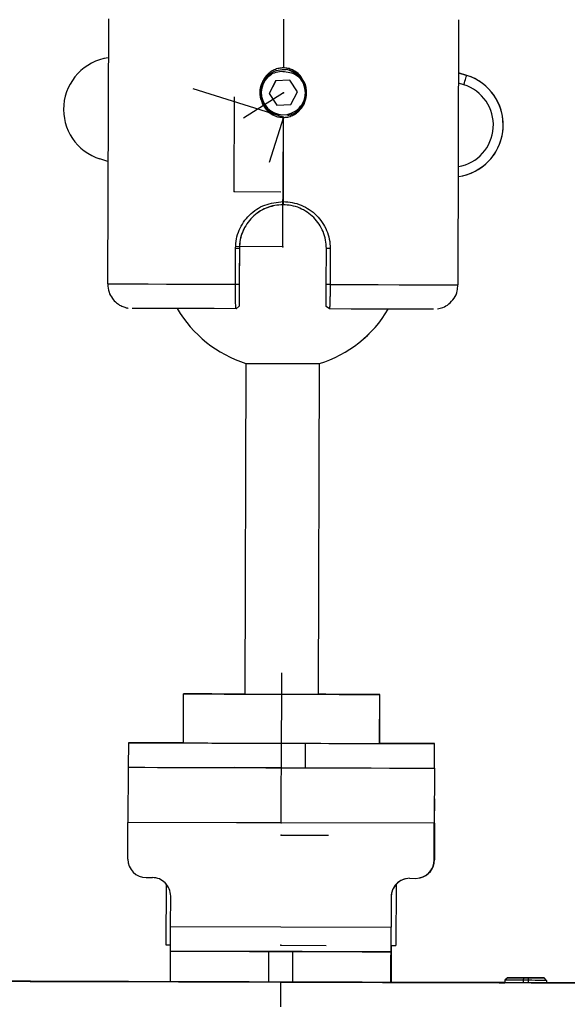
# Model space of a CAD drawing. Header units: millimetres. Extents: x -262 to 35, y 60 to 323.
# Tile 14 of 20: x -217 to -172, y 181 to 262. Entities that reach past the tile are written whole.
import ezdxf

# ---------------------------------------------------------------- set-up
doc = ezdxf.new("R2010")
doc.units = ezdxf.units.MM
doc.header["$PDSIZE"] = -1

msp = doc.modelspace()

# ---------------------------------------------------------------- linework, layer by layer
at = {"color": 7, "linetype": 'Continuous', "lineweight": 25}
for p, q in [((-209.275, 261.607), (-209.338, 239.957)), ((-194.979, 261.565), (-194.991, 257.59)), ((-180.738, 239.874), (-180.676, 261.524)), ((-209.595, 258.36), (-209.598, 258.359)), ((-209.285, 258.416), (-209.595, 258.36)), ((-195.622, 256.536), (-196.15, 255.509)), ((-195.621, 256.536), (-196.15, 255.509)), ((-195.971, 257.078), (-195.973, 257.081)), ((-194.468, 256.591), (-195.622, 256.536)), ((-193.843, 255.621), (-194.468, 256.591)), ((-180.024, 256.979), (-180.688, 257.188)), ((-180.688, 257.187), (-180.026, 256.978)), ((-180.026, 256.978), (-180.024, 256.979)), ((-180.267, 256.215), (-180.69, 256.349)), ((-196.15, 255.509), (-195.525, 254.538)), ((-196.15, 255.509), (-196.15, 255.509)), ((-196.15, 255.509), (-195.525, 254.538)), ((-194.372, 254.594), (-193.843, 255.621)), ((-195.525, 254.538), (-194.372, 254.594)), ((-195.525, 254.538), (-194.372, 254.594)), ((-195.525, 254.538), (-195.525, 254.538)), ((-195.002, 253.54), (-195.022, 246.672)), ((-209.309, 249.951), (-209.959, 250.155)), ((-180.387, 248.775), (-180.384, 248.775)), ((-195.022, 246.672), (-195.023, 246.415)), ((-198.905, 239.926), (-198.896, 242.876)), ((-198.896, 242.876), (-198.583, 242.875)), ((-198.583, 242.875), (-198.591, 239.925)), ((-198.582, 242.875), (-198.589, 240.475)), ((-198.582, 242.875), (-198.583, 242.875)), ((-191.492, 239.905), (-191.483, 242.855)), ((-191.17, 242.854), (-191.483, 242.855)), ((-191.17, 242.854), (-191.178, 239.904)), ((-198.905, 239.926), (-198.591, 239.925)), ((-198.591, 239.775), (-198.595, 238.375)), ((-191.178, 239.904), (-191.492, 239.905)), ((-198.854, 237.926), (-198.596, 238.132)), ((-191.239, 237.904), (-191.496, 238.111)), ((-198.056, 233.46), (-198.134, 206.46)), ((-192.134, 206.443), (-192.056, 233.443)), ((-203.147, 202.475), (-203.135, 206.475)), ((-203.135, 206.475), (-203.133, 206.475)), ((-187.135, 206.428), (-187.147, 202.428)), ((-187.145, 202.429), (-187.133, 206.429)), ((-187.133, 206.429), (-187.135, 206.428)), ((-207.646, 202.488), (-207.651, 200.488)), ((-193.202, 202.445), (-193.208, 200.445)), ((-187.145, 202.429), (-187.147, 202.428)), ((-182.651, 200.416), (-182.646, 202.416)), ((-207.66, 200.486), (-207.674, 195.986)), ((-207.66, 200.486), (-207.651, 200.488)), ((-207.66, 200.486), (-182.66, 200.414)), ((-201.654, 200.47), (-201.655, 200.47)), ((-201.647, 200.47), (-201.647, 200.47)), ((-200.151, 200.465), (-200.151, 200.465)), ((-195.153, 200.45), (-195.153, 200.451)), ((-190.151, 200.436), (-190.151, 200.437)), ((-188.656, 200.432), (-188.654, 200.432)), ((-182.66, 200.414), (-182.674, 195.914)), ((-182.66, 200.414), (-182.643, 200.418)), ((-182.655, 195.918), (-182.643, 200.418)), ((-182.643, 200.418), (-182.651, 200.418)), ((-182.667, 197.914), (-182.673, 195.914)), ((-182.667, 197.914), (-182.65, 197.918)), ((-182.664, 195.916), (-182.659, 197.916)), ((-182.656, 195.918), (-182.65, 197.918)), ((-207.682, 192.986), (-207.674, 195.986)), ((-182.674, 195.914), (-207.674, 195.986)), ((-182.683, 192.914), (-182.674, 195.914)), ((-182.682, 192.914), (-182.673, 195.914)), ((-182.655, 195.918), (-182.664, 192.918)), ((-182.656, 195.918), (-182.664, 192.918)), ((-182.656, 195.918), (-182.664, 195.918)), ((-182.683, 192.914), (-182.682, 192.914)), ((-182.664, 192.918), (-182.664, 192.918)), ((-206.187, 191.481), (-205.687, 191.48)), ((-184.687, 191.419), (-184.187, 191.418)), ((-183.859, 191.453), (-183.859, 191.453)), ((-183.841, 191.457), (-183.84, 191.457)), ((-204.568, 190.974), (-204.582, 185.979)), ((-185.79, 190.94), (-185.804, 185.925)), ((-204.198, 187.476), (-204.191, 189.976)), ((-186.191, 189.924), (-186.198, 187.424)), ((-186.19, 189.924), (-186.198, 187.424)), ((-186.19, 189.924), (-186.191, 189.924)), ((-204.205, 185.476), (-204.198, 187.476)), ((-204.198, 187.476), (-186.198, 187.424)), ((-186.212, 182.924), (-186.198, 187.424)), ((-186.205, 185.424), (-186.198, 187.424)), ((-204.582, 185.979), (-204.203, 185.978)), ((-186.202, 185.926), (-185.804, 185.925)), ((-186.184, 185.926), (-186.192, 182.928)), ((-186.183, 185.926), (-186.185, 185.428)), ((-204.213, 182.975), (-204.206, 185.475)), ((-204.206, 185.475), (-204.205, 185.476)), ((-186.205, 185.424), (-204.205, 185.476)), ((-196.208, 185.452), (-196.215, 182.952)), ((-194.208, 185.446), (-196.208, 185.452)), ((-194.215, 182.946), (-194.208, 185.446)), ((-186.206, 185.423), (-186.213, 182.923)), ((-186.205, 185.424), (-186.206, 185.423)), ((-186.191, 182.928), (-186.183, 185.428)), ((-186.183, 185.428), (-186.185, 185.428)), ((-176.708, 183.297), (-176.908, 183.097)), ((-176.706, 183.297), (-176.708, 183.297)), ((-175.408, 183.293), (-175.409, 183.093)), ((-175.408, 183.293), (-175.008, 183.292)), ((-175.006, 183.292), (-175.406, 183.293)), ((-194.215, 182.946), (-196.215, 182.952)), ((-195.218, 182.948), (-195.225, 180.939)), ((-186.213, 182.923), (-186.212, 182.924)), ((-186.192, 182.928), (-186.212, 182.928)), ((-186.192, 182.928), (-186.191, 182.928)), ((-177.376, 182.899), (-177.375, 182.899)), ((-176.908, 183.097), (-176.909, 182.897)), ((-175.009, 183.092), (-175.409, 183.093)), ((-175.409, 183.093), (-175.409, 182.893)), ((-175.008, 183.292), (-175.009, 183.092)), ((-175.009, 183.092), (-175.009, 182.892)), ((-173.508, 183.087), (-173.708, 183.288)), ((-173.708, 183.288), (-173.706, 183.288)), ((-173.507, 183.088), (-173.706, 183.288)), ((-173.508, 183.087), (-173.509, 182.887)), ((-173.507, 183.088), (-173.508, 183.087)), ((-173.507, 183.088), (-173.507, 182.887)), ((-173.058, 182.886), (-173.044, 182.886)), ((-173.044, 182.886), (-173.045, 182.886))]:
    msp.add_line(p, q, dxfattribs=at)
at = {"color": 7, "linetype": 'Continuous'}
for p, q in [((-194.99, 253.567), (-202.368, 255.891)), ((-199.002, 247.493), (-198.98, 255.229)), ((-194.995, 255.565), (-198.247, 253.471)), ((-194.995, 255.565), (-194.997, 255.564)), ((-194.99, 253.567), (-196.152, 249.878)), ((-195.029, 242.991), (-195.007, 250.726)), ((-199.002, 247.493), (-195.205, 247.483)), ((-195.029, 242.991), (-198.897, 243.002)), ((-195.151, 200.452), (-195.129, 208.187)), ((-195.164, 195.952), (-195.142, 203.687)), ((-195.151, 200.452), (-198.972, 200.463)), ((-195.164, 195.952), (-198.818, 195.962)), ((-195.167, 194.952), (-191.31, 194.941)), ((-195.167, 194.952), (-194.587, 194.95)), ((-195.193, 185.952), (-191.493, 185.941)), ((-195.202, 182.952), (-195.201, 182.952))]:
    msp.add_line(p, q, dxfattribs=at)
at = {"color": 7, "linetype": 'Continuous', "lineweight": 25, "flags": 128}
for points in [[(-180.267, 256.215), (-180.22, 256.364), (-180.175, 256.507), (-180.133, 256.639), (-180.097, 256.755), (-180.067, 256.85), (-180.044, 256.92), (-180.031, 256.964), (-180.026, 256.978)], [(-209.338, 239.957), (-209.281, 239.957), (-208.927, 239.955), (-208.257, 239.953), (-207.287, 239.95), (-206.038, 239.947), (-204.539, 239.942), (-202.823, 239.937), (-200.931, 239.932), (-198.905, 239.926)], [(-191.178, 239.904), (-189.152, 239.898), (-187.259, 239.892), (-185.543, 239.888), (-184.043, 239.883), (-182.793, 239.88), (-181.822, 239.877), (-181.151, 239.875), (-180.796, 239.875), (-180.738, 239.874)], [(-198.595, 238.375), (-198.595, 238.347), (-198.595, 238.318), (-198.595, 238.289), (-198.595, 238.258), (-198.595, 238.228), (-198.595, 238.196), (-198.596, 238.164), (-198.596, 238.132)], [(-198.854, 237.926), (-200.636, 237.931), (-202.281, 237.936), (-203.747, 237.94), (-205, 237.944), (-206.007, 237.947), (-206.744, 237.949), (-207.193, 237.95), (-207.343, 237.951)], [(-182.746, 237.88), (-182.744, 237.88), (-182.895, 237.881), (-183.345, 237.882), (-184.083, 237.884), (-185.091, 237.887), (-186.344, 237.89), (-187.812, 237.894), (-189.457, 237.899), (-191.239, 237.904)], [(-198.056, 233.46), (-197.999, 233.46), (-197.828, 233.46), (-197.551, 233.459), (-197.178, 233.458), (-196.724, 233.456), (-196.205, 233.455), (-195.642, 233.453), (-195.057, 233.451)], [(-195.057, 233.451), (-194.472, 233.45), (-193.909, 233.448), (-193.39, 233.447), (-192.936, 233.445), (-192.562, 233.444), (-192.285, 233.444), (-192.114, 233.443), (-192.056, 233.443)], [(-203.135, 206.475), (-202.255, 206.472), (-201.137, 206.469), (-199.821, 206.465), (-198.349, 206.46), (-196.77, 206.456), (-195.137, 206.451), (-193.503, 206.447), (-191.924, 206.442), (-190.452, 206.438), (-189.135, 206.434), (-188.017, 206.431), (-187.135, 206.428)], [(-198.134, 206.461), (-198.724, 206.463), (-199.817, 206.466), (-200.822, 206.469), (-201.72, 206.471), (-202.495, 206.473), (-203.133, 206.475)], [(-198.134, 206.46), (-198.089, 206.46), (-197.733, 206.459), (-197.063, 206.457), (-196.161, 206.455), (-195.135, 206.452)], [(-195.135, 206.452), (-194.109, 206.449), (-193.206, 206.446), (-192.536, 206.444), (-192.18, 206.443), (-192.134, 206.443)], [(-187.133, 206.429), (-187.77, 206.431), (-188.545, 206.433), (-189.443, 206.436), (-190.447, 206.439), (-191.54, 206.442), (-192.134, 206.444)], [(-203.147, 202.475), (-203.976, 202.478), (-205.251, 202.481), (-206.278, 202.484), (-207.03, 202.486), (-207.49, 202.487), (-207.646, 202.488), (-207.494, 202.487), (-207.038, 202.486), (-206.289, 202.483), (-205.266, 202.48), (-203.993, 202.477), (-202.503, 202.472), (-200.831, 202.467), (-199.02, 202.462), (-197.113, 202.457), (-195.158, 202.451), (-193.202, 202.445)], [(-203.147, 202.475), (-202.266, 202.472), (-201.149, 202.469), (-199.832, 202.465), (-198.36, 202.46), (-196.781, 202.456), (-195.148, 202.451), (-193.515, 202.447), (-191.936, 202.442), (-190.463, 202.438), (-189.146, 202.434), (-188.028, 202.431), (-187.147, 202.428)], [(-193.202, 202.445), (-191.295, 202.44), (-189.482, 202.435), (-187.808, 202.43), (-186.316, 202.426), (-185.04, 202.422), (-184.014, 202.419), (-183.261, 202.417), (-182.802, 202.416), (-182.646, 202.416), (-182.798, 202.416), (-183.254, 202.418), (-184.003, 202.42), (-185.026, 202.423), (-186.298, 202.427), (-187.145, 202.429)], [(-207.651, 200.488), (-207.499, 200.487), (-207.043, 200.486), (-206.294, 200.483), (-205.271, 200.48), (-203.999, 200.477), (-202.509, 200.472), (-200.837, 200.467), (-199.026, 200.462), (-197.119, 200.457), (-195.164, 200.451), (-193.208, 200.445)], [(-201.655, 200.47), (-201.531, 200.469), (-201.161, 200.468), (-200.561, 200.466), (-199.753, 200.464), (-198.768, 200.461), (-197.645, 200.458), (-196.425, 200.454), (-195.157, 200.45)], [(-195.157, 200.45), (-193.889, 200.447), (-192.67, 200.443), (-191.546, 200.44), (-190.561, 200.437), (-189.752, 200.435), (-189.151, 200.433), (-188.781, 200.432), (-188.656, 200.432)], [(-193.208, 200.445), (-191.3, 200.44), (-189.487, 200.435), (-187.814, 200.43), (-186.321, 200.426), (-185.046, 200.422), (-184.019, 200.419), (-183.267, 200.417), (-182.807, 200.416), (-182.651, 200.416), (-182.651, 200.416)], [(-204.206, 185.475), (-204.053, 185.475), (-203.598, 185.473), (-202.859, 185.471), (-201.864, 185.468), (-200.652, 185.465), (-199.269, 185.461), (-197.769, 185.456), (-196.208, 185.452)], [(-193.457, 185.444), (-193.59, 185.444), (-193.969, 185.446), (-194.537, 185.447), (-195.207, 185.449), (-195.877, 185.451), (-196.444, 185.453), (-196.823, 185.454), (-196.957, 185.454)], [(-196.957, 185.454), (-196.823, 185.454), (-196.444, 185.453), (-195.876, 185.451), (-195.206, 185.449), (-194.536, 185.447), (-193.969, 185.446), (-193.59, 185.445), (-193.457, 185.444)], [(-194.208, 185.446), (-192.647, 185.441), (-191.146, 185.437), (-189.763, 185.433), (-188.551, 185.43), (-187.555, 185.427), (-186.816, 185.425), (-186.36, 185.424), (-186.206, 185.423)], [(-176.708, 183.297), (-176.683, 183.297), (-176.609, 183.296), (-176.489, 183.296), (-176.327, 183.295), (-176.13, 183.295), (-175.906, 183.294), (-175.662, 183.294), (-175.408, 183.293)], [(-175.406, 183.293), (-175.659, 183.294), (-175.903, 183.295), (-176.128, 183.295), (-176.325, 183.296), (-176.487, 183.296), (-176.607, 183.297), (-176.681, 183.297), (-176.706, 183.297)], [(-204.201, 182.981), (-207.621, 182.991), (-211.668, 183.003), (-215.63, 183.014), (-219.489, 183.025), (-223.096, 183.035)], [(-219.518, 183.019), (-215.66, 183.007), (-211.698, 182.996), (-207.652, 182.984), (-203.543, 182.972), (-199.391, 182.96), (-195.218, 182.948)], [(-214.96, 183.006), (-214.995, 183.006), (-215.164, 183.007), (-214.995, 183.006), (-214.907, 183.006)], [(-211.715, 182.996), (-212.781, 183), (-213.742, 183.002), (-214.505, 183.005), (-214.96, 183.006)], [(-214.907, 183.006), (-214.504, 183.005), (-213.741, 183.003), (-212.779, 183), (-211.713, 182.997)], [(-208.265, 182.987), (-208.433, 182.987), (-208.923, 182.989), (-209.687, 182.991), (-210.648, 182.993), (-211.715, 182.996)], [(-211.713, 182.997), (-210.647, 182.994), (-209.685, 182.991), (-208.922, 182.989), (-208.435, 182.987)], [(-208.435, 182.987), (-208.432, 182.987), (-208.264, 182.987), (-208.265, 182.987)], [(-196.215, 182.952), (-197.776, 182.956), (-199.276, 182.961), (-200.659, 182.965), (-201.871, 182.968), (-202.866, 182.971), (-203.605, 182.973), (-204.06, 182.975), (-204.213, 182.975)], [(-195.218, 182.948), (-191.044, 182.936), (-186.892, 182.924), (-182.782, 182.913), (-178.736, 182.901), (-174.773, 182.89), (-170.915, 182.879)], [(-186.213, 182.923), (-186.367, 182.924), (-186.823, 182.925), (-187.563, 182.927), (-188.558, 182.93), (-189.77, 182.933), (-191.154, 182.937), (-192.654, 182.942), (-194.215, 182.946)], [(-176.909, 182.903), (-178.705, 182.908), (-182.751, 182.919), (-186.191, 182.929)], [(-176.238, 182.895), (-176.743, 182.897), (-177.212, 182.898), (-177.376, 182.899)], [(-177.375, 182.899), (-177.333, 182.899), (-177.21, 182.898), (-177.01, 182.898), (-176.909, 182.898)], [(-175.409, 183.093), (-175.701, 183.094), (-175.983, 183.094), (-176.242, 183.095), (-176.469, 183.096), (-176.656, 183.096), (-176.794, 183.097), (-176.88, 183.097), (-176.908, 183.097)], [(-173.045, 182.886), (-173.21, 182.886), (-173.68, 182.888), (-174.383, 182.89), (-175.211, 182.892), (-176.04, 182.895), (-176.238, 182.895)], [(-173.508, 183.087), (-173.537, 183.087), (-173.623, 183.088), (-173.761, 183.088), (-173.948, 183.089), (-174.175, 183.089), (-174.435, 183.09), (-174.716, 183.091), (-175.009, 183.092)], [(-175.008, 183.292), (-174.755, 183.291), (-174.511, 183.29), (-174.286, 183.29), (-174.089, 183.289), (-173.927, 183.289), (-173.807, 183.288), (-173.733, 183.288), (-173.708, 183.288)], [(-173.706, 183.288), (-173.731, 183.288), (-173.805, 183.289), (-173.925, 183.289), (-174.087, 183.289), (-174.284, 183.29), (-174.508, 183.291), (-174.752, 183.291), (-175.006, 183.292)], [(-167.296, 182.875), (-170.886, 182.885), (-173.507, 182.893)], [(-173.507, 182.888), (-173.408, 182.888), (-173.208, 182.887), (-173.085, 182.887), (-173.044, 182.886)]]:
    msp.add_lwpolyline(points, dxfattribs=at)
at = {"color": 7, "linetype": 'Continuous', "lineweight": 25}
for centre, radius, start, end in [((-208.682, 254.209), 4.25, 98.15365, 252.51711), ((-194.997, 255.565), 1.9, 302.77254, 83.14892), ((-194.997, 255.565), 1.8, 122.77254, 302.77254), ((-194.997, 255.565), 1.8, 118.51789, 122.77254), ((-194.997, 255.565), 1.8, 302.77254, 43.71257), ((-181.303, 252.925), 4.25, 277.98502, 72.51711), ((-181.3, 252.925), 4.25, 282.44743, 72.51711), ((-181.303, 252.925), 3.45, 279.89628, 72.51711), ((-195.029, 242.991), 10, 210.33183, 252.37747), ((-195.029, 242.991), 10, 287.29268, 329.33832), ((-195.029, 242.991), 10, 287.29268, 329.33137), ((-206.182, 192.981), 1.5, 179.83507, 269.83507), ((-184.183, 192.918), 1.5, 269.83508, 359.83508), ((-184.182, 192.918), 1.5, 282.44743, 359.83508), ((-184.164, 192.922), 1.5, 282.44743, 359.83508), ((-184.164, 192.922), 1.5, 282.44743, 359.83508), ((-205.691, 189.98), 1.5, 359.83507, 89.83507), ((-184.691, 189.919), 1.5, 89.83508, 179.83508), ((-184.691, 189.92), 1.5, 102.44743, 179.83508), ((-184.673, 189.924), 1.5, 102.44743, 138.12612), ((-184.672, 189.924), 1.5, 102.44743, 138.1651)]:
    msp.add_arc(centre, radius, start, end, dxfattribs=at)
for points, knots in [([(-194.991, 257.59), (-195.115, 257.582), (-195.373, 257.567), (-195.741, 257.441), (-196.006, 257.286), (-196.207, 257.127), (-196.483, 256.861), (-196.813, 256.34), (-196.868, 255.827), (-196.895, 255.57)], [0, 0, 0, 0, 0.121149, 0.250796, 0.375799, 0.419198, 0.501472, 0.750747, 1, 1, 1, 1]), ([(-195.856, 257.146), (-195.678, 257.212), (-195.323, 257.345), (-194.946, 257.299), (-194.759, 257.277)], [0, 0, 0, 0, 0.500979, 1, 1, 1, 1]), ([(-193.407, 256.601), (-193.473, 256.73), (-193.612, 256.997), (-193.93, 257.253), (-194.267, 257.446), (-194.61, 257.565), (-194.867, 257.582), (-194.991, 257.59)], [0, 0, 0, 0, 0.218249, 0.454875, 0.60886, 0.811036, 1, 1, 1, 1]), ([(-193.696, 256.809), (-193.847, 256.96), (-194.094, 257.206), (-194.487, 257.383), (-194.694, 257.433), (-194.77, 257.451)], [0, 0, 0, 0, 0.499908, 0.814874, 1, 1, 1, 1]), ([(-194.759, 257.277), (-194.561, 257.244), (-194.167, 257.179), (-193.853, 256.932), (-193.696, 256.809)], [0, 0, 0, 0, 0.500007, 1, 1, 1, 1]), ([(-195.824, 253.883), (-195.892, 253.908), (-196.101, 253.984), (-196.358, 254.225), (-196.683, 254.626), (-196.915, 255.218), (-196.902, 255.977), (-196.648, 256.56), (-196.398, 256.854), (-196.28, 256.966), (-196.188, 257.049), (-196.096, 257.113), (-196.025, 257.162)], [0, 0, 0, 0, 0.054038, 0.1661, 0.256856, 0.442386, 0.628061, 0.813594, 0.906499, 0.916317, 0.93518, 1, 1, 1, 1]), ([(-195.364, 253.7), (-195.539, 253.755), (-195.891, 253.863), (-196.331, 254.209), (-196.658, 254.657), (-196.838, 255.186), (-196.856, 255.742), (-196.708, 256.277), (-196.416, 256.753), (-196.12, 256.972), (-195.973, 257.081)], [0, 0, 0, 0, 0.124884, 0.249863, 0.375344, 0.500023, 0.626584, 0.750111, 0.875481, 1, 1, 1, 1]), ([(-195.973, 257.081), (-195.951, 257.094), (-195.913, 257.116), (-195.873, 257.137), (-195.856, 257.146)], [0, 0, 0, 0, 0.5598615, 1, 1, 1, 1]), ([(-193.968, 253.967), (-193.775, 254.125), (-193.388, 254.442), (-193.089, 255.159), (-193.095, 255.897), (-193.229, 256.419), (-193.404, 256.599), (-193.407, 256.601)], [0, 0, 0, 0, 0.249033, 0.498066, 0.7471, 0.996133, 1, 1, 1, 1]), ([(-196.895, 255.57), (-196.869, 255.313), (-196.818, 254.799), (-196.49, 254.276), (-196.124, 253.919), (-195.793, 253.706), (-195.383, 253.564), (-195.126, 253.548), (-195.002, 253.54)], [0, 0, 0, 0, 0.249311, 0.499374, 0.581116, 0.749985, 0.879191, 1, 1, 1, 1]), ([(-195.002, 253.54), (-194.878, 253.547), (-194.621, 253.562), (-194.253, 253.688), (-193.986, 253.844), (-193.784, 254.004), (-193.513, 254.272), (-193.274, 254.58), (-193.227, 254.86), (-193.222, 254.887)], [0, 0, 0, 0, 0.15555, 0.321962, 0.483151, 0.542698, 0.644839, 0.965711, 1, 1, 1, 1]), ([(-198.896, 242.876), (-198.881, 243.127), (-198.85, 243.629), (-198.54, 244.588), (-197.824, 245.631), (-196.543, 246.503), (-195.53, 246.616), (-195.022, 246.672)], [0, 0, 0, 0, 0.124981, 0.249765, 0.498465, 0.748708, 1, 1, 1, 1]), ([(-195.023, 246.415), (-195.25, 246.403), (-195.717, 246.378), (-196.611, 246.101), (-197.601, 245.449), (-198.26, 244.463), (-198.542, 243.57), (-198.57, 243.102), (-198.583, 242.875)], [0, 0, 0, 0, 0.121804, 0.250488, 0.499832, 0.749002, 0.878337, 1, 1, 1, 1]), ([(-195.795, 246.325), (-195.995, 246.272), (-196.645, 246.101), (-197.599, 245.442), (-198.254, 244.472), (-198.539, 243.579), (-198.568, 243.11), (-198.582, 242.875)], [0, 0, 0, 0, 0.129054, 0.418747, 0.708193, 0.853949, 1, 1, 1, 1]), ([(-191.483, 242.855), (-191.495, 243.081), (-191.52, 243.548), (-191.796, 244.442), (-192.448, 245.433), (-193.435, 246.091), (-194.327, 246.374), (-194.795, 246.401), (-195.023, 246.415)], [0, 0, 0, 0, 0.121427, 0.250489, 0.499848, 0.749004, 0.877958, 1, 1, 1, 1]), ([(-195.022, 246.672), (-194.767, 246.657), (-194.259, 246.627), (-193.29, 246.322), (-192.223, 245.622), (-191.515, 244.564), (-191.211, 243.605), (-191.184, 243.104), (-191.17, 242.854)], [0, 0, 0, 0, 0.126615, 0.252747, 0.502483, 0.751054, 0.875701, 1, 1, 1, 1]), ([(-198.589, 240.475), (-198.589, 240.344), (-198.59, 240.109), (-198.59, 239.877), (-198.591, 239.775)], [0, 0, 0, 0, 0.5600011, 1, 1, 1, 1]), ([(-209.325, 239.935), (-209.307, 239.713), (-209.274, 239.295), (-208.984, 238.777), (-208.642, 238.412), (-208.291, 238.178), (-207.971, 238.048), (-207.768, 237.992), (-207.674, 237.98), (-207.67, 237.979)], [0, 0, 0, 0, 0.237741, 0.447513, 0.624, 0.774077, 0.898276, 0.995038, 1, 1, 1, 1]), ([(-198.854, 237.926), (-198.862, 237.954), (-198.878, 238.01), (-198.892, 238.388), (-198.9, 238.793), (-198.904, 239.148), (-198.906, 239.53), (-198.905, 239.794), (-198.905, 239.926)], [0, 0, 0, 0, 0.248418, 0.497275, 0.625299, 0.751595, 0.876401, 1, 1, 1, 1]), ([(-198.591, 239.925), (-198.592, 239.805), (-198.593, 239.564), (-198.593, 239.22), (-198.594, 238.904), (-198.595, 238.545), (-198.596, 238.207), (-198.596, 238.157), (-198.596, 238.132)], [0, 0, 0, 0, 0.1252726, 0.2510802, 0.3755816, 0.5013445, 0.7505147, 1, 1, 1, 1]), ([(-191.496, 238.111), (-191.496, 238.136), (-191.496, 238.187), (-191.495, 238.525), (-191.494, 238.885), (-191.493, 239.2), (-191.493, 239.544), (-191.492, 239.784), (-191.492, 239.905)], [0, 0, 0, 0, 0.250031, 0.499141, 0.624544, 0.749449, 0.874797, 1, 1, 1, 1]), ([(-191.178, 239.904), (-191.179, 239.772), (-191.18, 239.508), (-191.184, 239.126), (-191.19, 238.772), (-191.2, 238.367), (-191.215, 237.989), (-191.231, 237.932), (-191.239, 237.904)], [0, 0, 0, 0, 0.1234755, 0.2481591, 0.3743337, 0.5022355, 0.7510354, 1, 1, 1, 1]), ([(-182.408, 237.923), (-182.263, 237.951), (-181.933, 238.014), (-181.455, 238.309), (-181.037, 238.769), (-180.772, 239.32), (-180.766, 239.702), (-180.763, 239.865)], [0, 0, 0, 0, 0.158636, 0.361144, 0.591437, 0.824684, 1, 1, 1, 1]), ([(-214.945, 183.006), (-214.964, 183.006), (-215.126, 183.006), (-215.159, 183.007), (-215.162, 183.007), (-215.162, 183.007)], [0, 0, 0, 0, 0.109111, 0.958258, 1, 1, 1, 1]), ([(-208.266, 182.987), (-208.265, 182.987), (-208.265, 182.987), (-208.266, 182.987), (-208.266, 182.987)], [0, 0, 0, 0, 0.822755, 1, 1, 1, 1]), ([(-176.226, 182.895), (-176.276, 182.895), (-176.564, 182.896), (-176.964, 182.897), (-177.257, 182.898), (-177.349, 182.898), (-177.369, 182.898), (-177.375, 182.899), (-177.375, 182.899), (-177.375, 182.899)], [0, 0, 0, 0, 0.070554, 0.403782, 0.737003, 0.878233, 0.948894, 0.984228, 1, 1, 1, 1])]:
    msp.add_open_spline(points, degree=3, knots=knots, dxfattribs=at)
for points in [[(-196.025, 257.162), (-195.829, 257.265), (-195.435, 257.471), (-194.992, 257.458), (-194.77, 257.451)], [(-194.64, 253.698), (-194.522, 253.727), (-194.285, 253.784), (-194.074, 253.906), (-193.968, 253.967)]]:
    msp.add_open_spline(points, degree=3, dxfattribs=at)
at = {"color": 7, "linetype": 'Continuous'}
for p in [(-194.995, 255.565), (-194.99, 253.567), (-199.002, 247.493), (-195.029, 242.991), (-195.151, 200.452), (-195.164, 195.952), (-195.167, 194.952), (-195.193, 185.952), (-195.202, 182.952)]:
    msp.add_point(p, dxfattribs=at)

doc.saveas('drawing.dxf')
